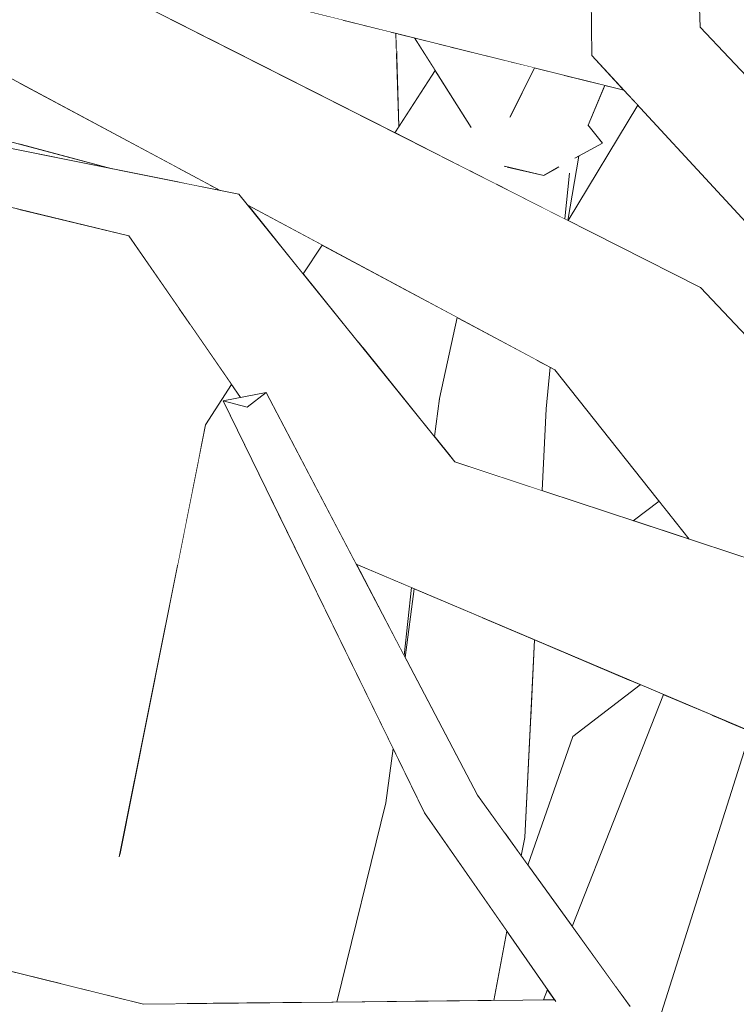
# Model space of a CAD drawing. Extents: x -289599 to -184549, y 66678 to 295474.
# Tile 8 of 256: x -282620 to -282553, y 71565 to 71657. Entities that reach past the tile are written whole.
import ezdxf

# ---------------------------------------------------------------- set-up
doc = ezdxf.new("R2010")
doc.units = 0
doc.header["$MEASUREMENT"] = 0
doc.linetypes.add('Wipeout_Contour', pattern=[1000, 0, -1000])
doc.layers.add('arch drzewa', color=8, linetype='Continuous')
doc.layers.add('arch drzewa_Nr_Pióra__4', color=8, linetype='Continuous', lineweight=9)

msp = doc.modelspace()

# ---------------------------------------------------------------- wipeouts: each hides what was drawn before it
at = {"color": 254, "linetype": 'Wipeout_Contour', "lineweight": 0, "ltscale": 1355344.034279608}
msp.add_wipeout([(-282584.915, 71655.533), (-282585.355, 71655.643), (-282584.737, 71646.639), (-282584.617, 71646.826)], dxfattribs=at).dxf.layer = 'arch drzewa'
at = {"color": 254, "linetype": 'Wipeout_Contour', "lineweight": 0, "ltscale": 2032903.249984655}
msp.add_wipeout([(-282567.233, 71646.547), (-282567.164, 71646.662), (-282566.987, 71646.963), (-282566.959, 71646.928), (-282565.397, 71650.667), (-282565.914, 71650.796)], dxfattribs=at).dxf.layer = 'arch drzewa'
at = {"color": 254, "linetype": 'Wipeout_Contour', "lineweight": 0, "ltscale": 1694088.210099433}
msp.add_wipeout([(-282569.113, 71638.185), (-282568.856, 71638.055), (-282567.814, 71644.052), (-282568.167, 71643.859), (-282568.691, 71642.451)], dxfattribs=at).dxf.layer = 'arch drzewa'
at = {"color": 254, "linetype": 'Wipeout_Contour', "lineweight": 0, "ltscale": 1016551.848111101}
msp.add_wipeout([(-282603.593, 71641.31), (-282601.301, 71640.851), (-282602.21, 71641.338)], dxfattribs=at).dxf.layer = 'arch drzewa'
at = {"color": 254, "linetype": 'Wipeout_Contour', "lineweight": 0, "ltscale": 1016525.875626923}
msp.add_wipeout([(-282598.705, 71639.459), (-282593.538, 71633.055), (-282591.79, 71635.753)], dxfattribs=at).dxf.layer = 'arch drzewa'
at = {"color": 254, "linetype": 'Wipeout_Contour', "lineweight": 0, "ltscale": 1355384.186646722}
msp.add_wipeout([(-282604.116, 71628.352), (-282603.195, 71616.321), (-282602.667, 71618.962), (-282600.228, 71622.727)], dxfattribs=at).dxf.layer = 'arch drzewa'
at = {"color": 254, "linetype": 'Wipeout_Contour', "lineweight": 0, "ltscale": 1694098.381662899}
msp.add_wipeout([(-282570.871, 71620.446), (-282580.821, 71621.427), (-282579.767, 71615.987), (-282579.382, 71615.51), (-282571.252, 71612.822)], dxfattribs=at).dxf.layer = 'arch drzewa'
at = {"color": 254, "linetype": 'Wipeout_Contour', "lineweight": 0, "ltscale": 1016406.757116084}
msp.add_wipeout([(-282562.735, 71610.006), (-282557.506, 71608.277), (-282560.323, 71611.832)], dxfattribs=at).dxf.layer = 'arch drzewa'
at = {"color": 254, "linetype": 'Wipeout_Contour', "lineweight": 0, "ltscale": 1355164.549768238}
msp.add_wipeout([(-282554.114, 71591.315), (-282560.903, 71561.683), (-282560.873, 71561.641), (-282551.792, 71590.329)], dxfattribs=at).dxf.layer = 'arch drzewa'
at = {"color": 254, "linetype": 'Wipeout_Contour', "lineweight": 0, "ltscale": 2032886.10252293}
msp.add_wipeout([(-282585.827, 71583.654), (-282585.726, 71565.115), (-282575.756, 71565.216), (-282574.53, 71571.678), (-282582.213, 71582.72), (-282582.23, 71582.756)], dxfattribs=at).dxf.layer = 'arch drzewa'
at = {"color": 254, "linetype": 'Wipeout_Contour', "lineweight": 0, "ltscale": 1016405.933687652}
msp.add_wipeout([(-282571.12, 71565.264), (-282570.075, 71565.274), (-282570.74, 71566.23)], dxfattribs=at).dxf.layer = 'arch drzewa'

# ---------------------------------------------------------------- next in the draw order: wipeouts: each hides what was drawn before it
at = {"color": 254, "linetype": 'Wipeout_Contour', "lineweight": 0, "ltscale": 1694184.778098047}
msp.add_wipeout([(-282585.355, 71655.643), (-282587.914, 71656.281), (-282587.525, 71647.518), (-282584.998, 71646.237), (-282584.737, 71646.639)], dxfattribs=at).dxf.layer = 'arch drzewa'
at = {"color": 254, "linetype": 'Wipeout_Contour', "lineweight": 0, "ltscale": 1355408.541205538}
msp.add_wipeout([(-282605.138, 71642.907), (-282605.113, 71641.614), (-282603.593, 71641.31), (-282602.21, 71641.338)], dxfattribs=at).dxf.layer = 'arch drzewa'
at = {"color": 254, "linetype": 'Wipeout_Contour', "lineweight": 0, "ltscale": 2371747.770347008}
msp.add_wipeout([(-282575.101, 71642.061), (-282574.918, 71641.127), (-282569.113, 71638.185), (-282568.691, 71642.451), (-282569.932, 71642.894), (-282571.097, 71642.257), (-282574.504, 71643.036)], dxfattribs=at).dxf.layer = 'arch drzewa'
at = {"color": 254, "linetype": 'Wipeout_Contour', "lineweight": 0, "ltscale": 1355390.309535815}
msp.add_wipeout([(-282605.172, 71629.879), (-282605.31, 71605.729), (-282603.195, 71616.321), (-282604.116, 71628.352)], dxfattribs=at).dxf.layer = 'arch drzewa'
at = {"color": 254, "linetype": 'Wipeout_Contour', "lineweight": 0, "ltscale": 1016447.997961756}
msp.add_wipeout([(-282571.766, 71625.02), (-282570.871, 71620.446), (-282570.486, 71624.334)], dxfattribs=at).dxf.layer = 'arch drzewa'
at = {"color": 254, "linetype": 'Wipeout_Contour', "lineweight": 0, "ltscale": 1016472.075543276}
msp.add_wipeout([(-282581.292, 71617.877), (-282579.767, 71615.987), (-282580.821, 71621.427)], dxfattribs=at).dxf.layer = 'arch drzewa'
at = {"color": 254, "linetype": 'Wipeout_Contour', "lineweight": 0, "ltscale": 2371554.199905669}
msp.add_wipeout([(-282564.036, 71566.023), (-282563.039, 71564.642), (-282562.706, 71564.582), (-282562.749, 71564.241), (-282560.903, 71561.683), (-282554.114, 71591.315), (-282555.397, 71591.859)], dxfattribs=at).dxf.layer = 'arch drzewa'
at = {"color": 254, "linetype": 'Wipeout_Contour', "lineweight": 0, "ltscale": 1016459.151410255}
msp.add_wipeout([(-282590.403, 71565.067), (-282585.726, 71565.115), (-282585.827, 71583.654)], dxfattribs=at).dxf.layer = 'arch drzewa'
at = {"color": 254, "linetype": 'Wipeout_Contour', "lineweight": 0, "ltscale": 1016425.315546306}
msp.add_wipeout([(-282572.872, 71580.419), (-282574.769, 71580.892), (-282573.196, 71578.713)], dxfattribs=at).dxf.layer = 'arch drzewa'

# ---------------------------------------------------------------- next in the draw order: wipeouts: each hides what was drawn before it
at = {"color": 254, "linetype": 'Wipeout_Contour', "lineweight": 0, "ltscale": 1355358.55949025}
msp.add_wipeout([(-282587.914, 71656.281), (-282589.827, 71656.758), (-282588.329, 71647.926), (-282587.525, 71647.518)], dxfattribs=at).dxf.layer = 'arch drzewa'
at = {"color": 254, "linetype": 'Wipeout_Contour', "lineweight": 0, "ltscale": 2032906.190040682}
msp.add_wipeout([(-282568.691, 71642.451), (-282568.167, 71643.859), (-282568.19, 71643.846), (-282567.233, 71646.547), (-282565.914, 71650.796), (-282565.954, 71650.806)], dxfattribs=at).dxf.layer = 'arch drzewa'
at = {"color": 254, "linetype": 'Wipeout_Contour', "lineweight": 0, "ltscale": 1355414.805633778}
msp.add_wipeout([(-282605.138, 71642.907), (-282605.296, 71642.992), (-282605.144, 71641.621), (-282605.113, 71641.614)], dxfattribs=at).dxf.layer = 'arch drzewa'
at = {"color": 254, "linetype": 'Wipeout_Contour', "lineweight": 0, "ltscale": 1016472.806207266}
msp.add_wipeout([(-282575.555, 71641.451), (-282574.918, 71641.127), (-282575.101, 71642.061)], dxfattribs=at).dxf.layer = 'arch drzewa'
at = {"color": 254, "linetype": 'Wipeout_Contour', "lineweight": 0, "ltscale": 2371950.474701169}
msp.add_wipeout([(-282609.816, 71636.598), (-282620.002, 71639.083), (-282616.166, 71566.773), (-282609.048, 71565.026), (-282610.651, 71578.993), (-282605.31, 71605.729), (-282605.172, 71629.879)], dxfattribs=at).dxf.layer = 'arch drzewa'
at = {"color": 254, "linetype": 'Wipeout_Contour', "lineweight": 0, "ltscale": 1355282.227803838}
msp.add_wipeout([(-282580.821, 71621.427), (-282570.871, 71620.446), (-282571.766, 71625.02), (-282579.164, 71628.986)], dxfattribs=at).dxf.layer = 'arch drzewa'
at = {"color": 254, "linetype": 'Wipeout_Contour', "lineweight": 0, "ltscale": 1016435.537264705}
msp.add_wipeout([(-282576.856, 71600.97), (-282572.872, 71580.419), (-282571.949, 71598.887)], dxfattribs=at).dxf.layer = 'arch drzewa'
at = {"color": 254, "linetype": 'Wipeout_Contour', "lineweight": 0, "ltscale": 1355181.362902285}
msp.add_wipeout([(-282558.227, 71593.061), (-282564.354, 71566.464), (-282564.036, 71566.023), (-282555.397, 71591.859)], dxfattribs=at).dxf.layer = 'arch drzewa'
at = {"color": 254, "linetype": 'Wipeout_Contour', "lineweight": 0, "ltscale": 1016459.551672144}
msp.add_wipeout([(-282585.827, 71583.654), (-282582.23, 71582.756), (-282585.154, 71588.732)], dxfattribs=at).dxf.layer = 'arch drzewa'

# ---------------------------------------------------------------- next in the draw order: wipeouts: each hides what was drawn before it
at = {"color": 254, "linetype": 'Wipeout_Contour', "lineweight": 0, "ltscale": 1355388.035752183}
msp.add_wipeout([(-282602.405, 71655.062), (-282588.329, 71647.926), (-282589.827, 71656.758), (-282601.152, 71659.582)], dxfattribs=at).dxf.layer = 'arch drzewa'
at = {"color": 254, "linetype": 'Wipeout_Contour', "lineweight": 0, "ltscale": 1694305.510992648}
msp.add_wipeout([(-282620.02, 71650.884), (-282620.117, 71645.196), (-282611.395, 71642.873), (-282605.144, 71641.621), (-282605.296, 71642.992)], dxfattribs=at).dxf.layer = 'arch drzewa'
at = {"color": 254, "linetype": 'Wipeout_Contour', "lineweight": 0, "ltscale": 1016455.998375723}
msp.add_wipeout([(-282565.954, 71650.806), (-282569.203, 71651.616), (-282568.691, 71642.451)], dxfattribs=at).dxf.layer = 'arch drzewa'
at = {"color": 254, "linetype": 'Wipeout_Contour', "lineweight": 0, "ltscale": 1355433.733405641}
msp.add_wipeout([(-282620.25, 71639.143), (-282622.157, 71568.244), (-282616.166, 71566.773), (-282620.002, 71639.083)], dxfattribs=at).dxf.layer = 'arch drzewa'
at = {"color": 254, "linetype": 'Wipeout_Contour', "lineweight": 0, "ltscale": 1694139.386443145}
msp.add_wipeout([(-282584.57, 71631.883), (-282588.004, 71626.197), (-282581.292, 71617.877), (-282580.821, 71621.427), (-282579.164, 71628.986)], dxfattribs=at).dxf.layer = 'arch drzewa'
at = {"color": 254, "linetype": 'Wipeout_Contour', "lineweight": 0, "ltscale": 2032962.782685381}
msp.add_wipeout([(-282596.483, 71611.894), (-282596.672, 71611.841), (-282592.321, 71565.047), (-282590.403, 71565.067), (-282585.827, 71583.654), (-282585.154, 71588.732)], dxfattribs=at).dxf.layer = 'arch drzewa'
at = {"color": 254, "linetype": 'Wipeout_Contour', "lineweight": 0, "ltscale": 2032892.281141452}
msp.add_wipeout([(-282583.176, 71603.654), (-282584.027, 71597.233), (-282577.292, 71584.388), (-282574.769, 71580.892), (-282572.872, 71580.419), (-282576.856, 71600.97)], dxfattribs=at).dxf.layer = 'arch drzewa'
at = {"color": 254, "linetype": 'Wipeout_Contour', "lineweight": 0, "ltscale": 1355192.450736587}
msp.add_wipeout([(-282568.43, 71572.111), (-282564.354, 71566.464), (-282558.227, 71593.061), (-282559.92, 71593.78)], dxfattribs=at).dxf.layer = 'arch drzewa'
at = {"color": 254, "linetype": 'Wipeout_Contour', "lineweight": 0, "ltscale": 2371880.288491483}
msp.add_wipeout([(-282623.628, 71513.503), (-282618.59, 71513.503), (-282621.422, 71519.602), (-282614.596, 71513.503), (-282613.34, 71513.503), (-282616.004, 71563.721), (-282622.234, 71565.347)], dxfattribs=at).dxf.layer = 'arch drzewa'

# ---------------------------------------------------------------- next in the draw order: wipeouts: each hides what was drawn before it
at = {"color": 254, "linetype": 'Wipeout_Contour', "lineweight": 0, "ltscale": 1355424.465061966}
msp.add_wipeout([(-282606.722, 71660.971), (-282605.881, 71656.824), (-282602.405, 71655.062), (-282601.152, 71659.582)], dxfattribs=at).dxf.layer = 'arch drzewa'
at = {"color": 254, "linetype": 'Wipeout_Contour', "lineweight": 0, "ltscale": 2371750.546238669}
msp.add_wipeout([(-282571.941, 71652.298), (-282574.23, 71647.775), (-282574.129, 71647.028), (-282569.712, 71643.015), (-282569.932, 71642.894), (-282568.691, 71642.451), (-282569.203, 71651.616)], dxfattribs=at).dxf.layer = 'arch drzewa'
at = {"color": 254, "linetype": 'Wipeout_Contour', "lineweight": 0, "ltscale": 1016450.550455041}
msp.add_wipeout([(-282565.598, 71645.263), (-282566.987, 71646.963), (-282567.164, 71646.662)], dxfattribs=at).dxf.layer = 'arch drzewa'
at = {"color": 254, "linetype": 'Wipeout_Contour', "lineweight": 0, "ltscale": 1355329.645308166}
msp.add_wipeout([(-282588.437, 71626.733), (-282588.004, 71626.197), (-282584.57, 71631.883), (-282585.356, 71632.305)], dxfattribs=at).dxf.layer = 'arch drzewa'
at = {"color": 254, "linetype": 'Wipeout_Contour', "lineweight": 0, "ltscale": 1016493.489469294}
msp.add_wipeout([(-282596.672, 71611.841), (-282601.983, 71564.949), (-282592.321, 71565.047)], dxfattribs=at).dxf.layer = 'arch drzewa'
at = {"color": 254, "linetype": 'Wipeout_Contour', "lineweight": 0, "ltscale": 1016475.373162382}
msp.add_wipeout([(-282583.442, 71603.767), (-282588.602, 71605.958), (-282584.131, 71597.431)], dxfattribs=at).dxf.layer = 'arch drzewa'
at = {"color": 254, "linetype": 'Wipeout_Contour', "lineweight": 0, "ltscale": 1694036.181117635}
msp.add_wipeout([(-282573.196, 71578.713), (-282572.568, 71577.844), (-282568.387, 71589.846), (-282572.312, 71591.612), (-282572.872, 71580.419)], dxfattribs=at).dxf.layer = 'arch drzewa'

# ---------------------------------------------------------------- next in the draw order: wipeouts: each hides what was drawn before it
at = {"color": 254, "linetype": 'Wipeout_Contour', "lineweight": 0, "ltscale": 1694136.472201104}
msp.add_wipeout([(-282574.142, 71652.847), (-282579.835, 71654.267), (-282575.382, 71648.146), (-282574.2, 71652.479), (-282574.253, 71652.383)], dxfattribs=at).dxf.layer = 'arch drzewa'
at = {"color": 254, "linetype": 'Wipeout_Contour', "lineweight": 0, "ltscale": 1355288.643841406}
msp.add_wipeout([(-282574.129, 71647.028), (-282574.461, 71646.881), (-282571.097, 71642.257), (-282569.712, 71643.015)], dxfattribs=at).dxf.layer = 'arch drzewa'
at = {"color": 254, "linetype": 'Wipeout_Contour', "lineweight": 0, "ltscale": 1355268.813922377}
msp.add_wipeout([(-282568.19, 71643.846), (-282565.598, 71645.263), (-282567.164, 71646.662), (-282567.233, 71646.547)], dxfattribs=at).dxf.layer = 'arch drzewa'
at = {"color": 254, "linetype": 'Wipeout_Contour', "lineweight": 0, "ltscale": 1355344.551108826}
msp.add_wipeout([(-282591.79, 71635.753), (-282593.538, 71633.055), (-282588.437, 71626.733), (-282585.356, 71632.305)], dxfattribs=at).dxf.layer = 'arch drzewa'
at = {"color": 254, "linetype": 'Wipeout_Contour', "lineweight": 0, "ltscale": 1355350.436165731}
msp.add_wipeout([(-282604.389, 71564.924), (-282601.983, 71564.949), (-282596.672, 71611.841), (-282602.667, 71618.962)], dxfattribs=at).dxf.layer = 'arch drzewa'
at = {"color": 254, "linetype": 'Wipeout_Contour', "lineweight": 0, "ltscale": 1016408.076212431}
msp.add_wipeout([(-282563.082, 71595.122), (-282568.387, 71589.846), (-282562.08, 71594.697)], dxfattribs=at).dxf.layer = 'arch drzewa'
at = {"color": 254, "linetype": 'Wipeout_Contour', "lineweight": 0, "ltscale": 1694012.431394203}
msp.add_wipeout([(-282578.096, 71581.538), (-282565.094, 71564.588), (-282564.009, 71564.818), (-282563.039, 71564.642), (-282577.292, 71584.388)], dxfattribs=at).dxf.layer = 'arch drzewa'

# ---------------------------------------------------------------- next in the draw order: wipeouts: each hides what was drawn before it
at = {"color": 254, "linetype": 'Wipeout_Contour', "lineweight": 0, "ltscale": 1355316.841520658}
msp.add_wipeout([(-282579.835, 71654.267), (-282580.91, 71654.535), (-282575.753, 71648.082), (-282575.382, 71648.146)], dxfattribs=at).dxf.layer = 'arch drzewa'
at = {"color": 254, "linetype": 'Wipeout_Contour', "lineweight": 0, "ltscale": 3049346.872174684}
msp.add_wipeout([(-282567.814, 71644.052), (-282568.856, 71638.055), (-282568.801, 71638.026), (-282562.307, 71648.8), (-282563.622, 71650.224), (-282565.345, 71650.654), (-282565.775, 71649.762), (-282566.959, 71646.928), (-282565.598, 71645.263)], dxfattribs=at).dxf.layer = 'arch drzewa'
at = {"color": 254, "linetype": 'Wipeout_Contour', "lineweight": 0, "ltscale": 1016469.321325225}
msp.add_wipeout([(-282574.461, 71646.881), (-282574.381, 71646.366), (-282571.097, 71642.257)], dxfattribs=at).dxf.layer = 'arch drzewa'
at = {"color": 254, "linetype": 'Wipeout_Contour', "lineweight": 0, "ltscale": 1694201.8824154}
msp.add_wipeout([(-282610.651, 71578.993), (-282609.048, 71565.026), (-282608.466, 71564.883), (-282604.389, 71564.924), (-282602.667, 71618.962)], dxfattribs=at).dxf.layer = 'arch drzewa'
at = {"color": 254, "linetype": 'Wipeout_Contour', "lineweight": 0, "ltscale": 1016514.31798347}
msp.add_wipeout([(-282596.672, 71611.841), (-282596.483, 71611.894), (-282596.553, 71612.038)], dxfattribs=at).dxf.layer = 'arch drzewa'
at = {"color": 254, "linetype": 'Wipeout_Contour', "lineweight": 0, "ltscale": 1355227.4031203}
msp.add_wipeout([(-282572.312, 71591.612), (-282568.387, 71589.846), (-282563.082, 71595.122), (-282571.949, 71598.887)], dxfattribs=at).dxf.layer = 'arch drzewa'
at = {"color": 254, "linetype": 'Wipeout_Contour', "lineweight": 0, "ltscale": 1693997.081872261}
msp.add_wipeout([(-282578.096, 71581.538), (-282563.261, 71561.156), (-282565.108, 71564.4), (-282565.206, 71564.542), (-282565.094, 71564.588)], dxfattribs=at).dxf.layer = 'arch drzewa'

# ---------------------------------------------------------------- next in the draw order: wipeouts: each hides what was drawn before it
at = {"color": 254, "linetype": 'Wipeout_Contour', "lineweight": 0, "ltscale": 1694149.95037292}
msp.add_wipeout([(-282580.91, 71654.535), (-282583.16, 71655.096), (-282577.892, 71646.788), (-282577.205, 71647.045), (-282575.753, 71648.082)], dxfattribs=at).dxf.layer = 'arch drzewa'
at = {"color": 254, "linetype": 'Wipeout_Contour', "lineweight": 0, "ltscale": 1016451.037659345}
msp.add_wipeout([(-282565.397, 71650.667), (-282565.775, 71649.762), (-282565.345, 71650.654)], dxfattribs=at).dxf.layer = 'arch drzewa'
at = {"color": 254, "linetype": 'Wipeout_Contour', "lineweight": 0, "ltscale": 1016468.622114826}
msp.add_wipeout([(-282574.742, 71643.09), (-282571.097, 71642.257), (-282574.381, 71646.366)], dxfattribs=at).dxf.layer = 'arch drzewa'
at = {"color": 254, "linetype": 'Wipeout_Contour', "lineweight": 0, "ltscale": 1016514.909235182}
msp.add_wipeout([(-282596.672, 71611.841), (-282596.553, 71612.038), (-282596.558, 71612.048)], dxfattribs=at).dxf.layer = 'arch drzewa'
at = {"color": 254, "linetype": 'Wipeout_Contour', "lineweight": 0, "ltscale": 2032819.487677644}
msp.add_wipeout([(-282582.213, 71582.72), (-282568.393, 71564.9), (-282566.382, 71564.523), (-282566.221, 71564.316), (-282563.261, 71561.156), (-282578.096, 71581.538)], dxfattribs=at).dxf.layer = 'arch drzewa'

# ---------------------------------------------------------------- next in the draw order: wipeouts: each hides what was drawn before it
at = {"color": 254, "linetype": 'Wipeout_Contour', "lineweight": 0, "ltscale": 1355173.542330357}
msp.add_wipeout([(-282556.484, 71656.108), (-282566.608, 71653.459), (-282527.123, 71622.042), (-282526.122, 71623.743)], dxfattribs=at).dxf.layer = 'arch drzewa'
at = {"color": 254, "linetype": 'Wipeout_Contour', "lineweight": 0, "ltscale": 3727070.601974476}
msp.add_wipeout([(-282572.204, 71652.364), (-282578.035, 71642.707), (-282575.555, 71641.451), (-282575.101, 71642.061), (-282574.504, 71643.036), (-282574.742, 71643.09), (-282574.381, 71646.366), (-282574.461, 71646.881), (-282574.129, 71647.028), (-282574.23, 71647.775), (-282571.941, 71652.298)], dxfattribs=at).dxf.layer = 'arch drzewa'
at = {"color": 254, "linetype": 'Wipeout_Contour', "lineweight": 0, "ltscale": 2033053.998759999}
msp.add_wipeout([(-282602.667, 71618.962), (-282596.672, 71611.841), (-282596.558, 71612.048), (-282601.028, 71621.187), (-282599.388, 71621.51), (-282600.228, 71622.727)], dxfattribs=at).dxf.layer = 'arch drzewa'
at = {"color": 254, "linetype": 'Wipeout_Contour', "lineweight": 0, "ltscale": 1016418.574527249}
msp.add_wipeout([(-282568.393, 71564.9), (-282582.213, 71582.72), (-282569.972, 71565.127)], dxfattribs=at).dxf.layer = 'arch drzewa'

# ---------------------------------------------------------------- next in the draw order: linework, layer by layer
at = {"layer": 'arch drzewa_Nr_Pióra__4', "linetype": 'Continuous'}
msp.add_line((-282573.196, 71578.713), (-282572.872, 71580.419), dxfattribs=at)

# ---------------------------------------------------------------- next in the draw order: wipeouts: each hides what was drawn before it
at = {"color": 254, "linetype": 'Wipeout_Contour', "lineweight": 0, "ltscale": 1016470.698060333}
msp.add_wipeout([(-282556.484, 71656.108), (-282558.479, 71719.01), (-282567.504, 71718.804)], dxfattribs=at).dxf.layer = 'arch drzewa'
at = {"color": 254, "linetype": 'Wipeout_Contour', "lineweight": 0, "ltscale": 2710610.926425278}
msp.add_wipeout([(-282577.205, 71647.045), (-282579.26, 71643.329), (-282578.035, 71642.707), (-282572.204, 71652.364), (-282574.014, 71652.815), (-282574.2, 71652.479), (-282575.382, 71648.146), (-282575.753, 71648.082)], dxfattribs=at).dxf.layer = 'arch drzewa'
at = {"color": 254, "linetype": 'Wipeout_Contour', "lineweight": 0, "ltscale": 2032681.976803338}
msp.add_wipeout([(-282566.608, 71653.459), (-282530.327, 71614.158), (-282522.89, 71614.012), (-282529.585, 71615.819), (-282529.767, 71617.545), (-282527.123, 71622.042)], dxfattribs=at).dxf.layer = 'arch drzewa'
at = {"color": 254, "linetype": 'Wipeout_Contour', "lineweight": 0, "ltscale": 1016495.716902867}
msp.add_wipeout([(-282577.292, 71584.388), (-282597.004, 71621.981), (-282598.773, 71620.607)], dxfattribs=at).dxf.layer = 'arch drzewa'
at = {"color": 254, "linetype": 'Wipeout_Contour', "lineweight": 0, "ltscale": 1355277.499576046}
msp.add_wipeout([(-282608.466, 71564.883), (-282605.769, 71563.901), (-282570.016, 71565.19), (-282570.075, 71565.274)], dxfattribs=at).dxf.layer = 'arch drzewa'

# ---------------------------------------------------------------- next in the draw order: wipeouts: each hides what was drawn before it
at = {"color": 254, "linetype": 'Wipeout_Contour', "lineweight": 0, "ltscale": 1016462.344016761}
msp.add_wipeout([(-282556.484, 71656.108), (-282567.504, 71718.804), (-282566.608, 71653.459)], dxfattribs=at).dxf.layer = 'arch drzewa'
at = {"color": 254, "linetype": 'Wipeout_Contour', "lineweight": 0, "ltscale": 1016477.426129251}
msp.add_wipeout([(-282574.142, 71652.847), (-282574.253, 71652.383), (-282574.014, 71652.815)], dxfattribs=at).dxf.layer = 'arch drzewa'
at = {"color": 254, "linetype": 'Wipeout_Contour', "lineweight": 0, "ltscale": 1694152.013297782}
msp.add_wipeout([(-282584.998, 71646.237), (-282579.26, 71643.329), (-282577.205, 71647.045), (-282577.892, 71646.788), (-282581.23, 71652.053)], dxfattribs=at).dxf.layer = 'arch drzewa'
at = {"color": 254, "linetype": 'Wipeout_Contour', "lineweight": 0, "ltscale": 1355149.446950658}
msp.add_wipeout([(-282570.043, 71624.097), (-282526.459, 71598.012), (-282523.687, 71597.095), (-282556.467, 71631.774)], dxfattribs=at).dxf.layer = 'arch drzewa'
at = {"color": 254, "linetype": 'Wipeout_Contour', "lineweight": 0, "ltscale": 1016468.539599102}
msp.add_wipeout([(-282598.773, 71620.607), (-282578.096, 71581.538), (-282577.292, 71584.388)], dxfattribs=at).dxf.layer = 'arch drzewa'
at = {"color": 254, "linetype": 'Wipeout_Contour', "lineweight": 0, "ltscale": 1016583.154939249}
msp.add_wipeout([(-282608.466, 71564.883), (-282641.81, 71573.07), (-282640.827, 71572.179)], dxfattribs=at).dxf.layer = 'arch drzewa'
at = {"color": 254, "linetype": 'Wipeout_Contour', "lineweight": 0, "ltscale": 1694037.245089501}
msp.add_wipeout([(-282605.769, 71563.901), (-282566.382, 71564.523), (-282568.393, 71564.9), (-282569.972, 71565.127), (-282570.016, 71565.19)], dxfattribs=at).dxf.layer = 'arch drzewa'

# ---------------------------------------------------------------- next in the draw order: linework, layer by layer
at = {"layer": 'arch drzewa_Nr_Pióra__4', "linetype": 'Continuous'}
for p, q in [((-282575.756, 71565.216), (-282574.53, 71571.678)), ((-282571.12, 71565.264), (-282570.74, 71566.23))]:
    msp.add_line(p, q, dxfattribs=at)

# ---------------------------------------------------------------- next in the draw order: wipeouts: each hides what was drawn before it
at = {"color": 254, "linetype": 'Wipeout_Contour', "lineweight": 0, "ltscale": 1694174.558032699}
msp.add_wipeout([(-282584.657, 71655.469), (-282584.837, 71653.274), (-282584.617, 71646.826), (-282581.23, 71652.053), (-282583.16, 71655.096)], dxfattribs=at).dxf.layer = 'arch drzewa'
at = {"color": 254, "linetype": 'Wipeout_Contour', "lineweight": 0, "ltscale": 1016380.807808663}
msp.add_wipeout([(-282526.459, 71598.012), (-282570.043, 71624.097), (-282557.506, 71608.277)], dxfattribs=at).dxf.layer = 'arch drzewa'
at = {"color": 254, "linetype": 'Wipeout_Contour', "lineweight": 0, "ltscale": 1016499.582444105}
msp.add_wipeout([(-282578.096, 71581.538), (-282598.773, 71620.607), (-282601.028, 71621.187)], dxfattribs=at).dxf.layer = 'arch drzewa'
at = {"color": 254, "linetype": 'Wipeout_Contour', "lineweight": 0, "ltscale": 1016546.657556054}
msp.add_wipeout([(-282640.827, 71572.179), (-282605.769, 71563.901), (-282608.466, 71564.883)], dxfattribs=at).dxf.layer = 'arch drzewa'

# ---------------------------------------------------------------- next in the draw order: wipeouts: each hides what was drawn before it
at = {"color": 254, "linetype": 'Wipeout_Contour', "lineweight": 0, "ltscale": 1016509.84489103}
msp.add_wipeout([(-282584.915, 71655.533), (-282584.837, 71653.274), (-282584.657, 71655.469)], dxfattribs=at).dxf.layer = 'arch drzewa'
at = {"color": 254, "linetype": 'Wipeout_Contour', "lineweight": 0, "ltscale": 1016475.114906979}
msp.add_wipeout([(-282601.028, 71621.187), (-282582.213, 71582.72), (-282578.096, 71581.538)], dxfattribs=at).dxf.layer = 'arch drzewa'
at = {"color": 254, "linetype": 'Wipeout_Contour', "lineweight": 0, "ltscale": 1016579.969575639}
msp.add_wipeout([(-282605.769, 71563.901), (-282640.827, 71572.179), (-282642.092, 71570.531)], dxfattribs=at).dxf.layer = 'arch drzewa'

# ---------------------------------------------------------------- next in the draw order: linework, layer by layer
at = {"layer": 'arch drzewa_Nr_Pióra__4', "linetype": 'Continuous'}
msp.add_line((-282569.963, 71565.113), (-282582.213, 71582.72), dxfattribs=at)

# ---------------------------------------------------------------- next in the draw order: wipeouts: each hides what was drawn before it
at = {"color": 254, "linetype": 'Wipeout_Contour', "lineweight": 0, "ltscale": 1355329.802305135}
msp.add_wipeout([(-282618.85, 71665.275), (-282566.587, 71653.436), (-282566.608, 71653.459), (-282566.656, 71656.991)], dxfattribs=at).dxf.layer = 'arch drzewa'
at = {"color": 254, "linetype": 'Wipeout_Contour', "lineweight": 0, "ltscale": 1016527.725428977}
msp.add_wipeout([(-282597.004, 71621.981), (-282601.028, 71621.187), (-282598.773, 71620.607)], dxfattribs=at).dxf.layer = 'arch drzewa'
at = {"color": 254, "linetype": 'Wipeout_Contour', "lineweight": 0, "ltscale": 2371532.242111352}
msp.add_wipeout([(-282579.382, 71615.51), (-282588.628, 71606.006), (-282588.61, 71605.973), (-282523.881, 71596.68), (-282523.596, 71596.999), (-282523.202, 71596.582), (-282521.319, 71596.312)], dxfattribs=at).dxf.layer = 'arch drzewa'
at = {"color": 254, "linetype": 'Wipeout_Contour', "lineweight": 0, "ltscale": 1016544.942100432}
msp.add_wipeout([(-282642.092, 71570.531), (-282606.605, 71561.267), (-282605.769, 71563.901)], dxfattribs=at).dxf.layer = 'arch drzewa'

# ---------------------------------------------------------------- next in the draw order: linework, layer by layer
at = {"layer": 'arch drzewa_Nr_Pióra__4', "linetype": 'Continuous'}
for p, q in [((-282571.252, 71612.822), (-282570.871, 71620.446)), ((-282562.735, 71610.006), (-282560.323, 71611.832)), ((-282608.466, 71564.883), (-282641.81, 71573.07)), ((-282570.075, 71565.274), (-282608.466, 71564.883))]:
    msp.add_line(p, q, dxfattribs=at)

# ---------------------------------------------------------------- next in the draw order: wipeouts: each hides what was drawn before it
at = {"color": 254, "linetype": 'Wipeout_Contour', "lineweight": 0, "ltscale": 1355380.832555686}
msp.add_wipeout([(-282618.85, 71665.275), (-282618.483, 71663.903), (-282566.486, 71653.326), (-282566.587, 71653.436)], dxfattribs=at).dxf.layer = 'arch drzewa'
at = {"color": 254, "linetype": 'Wipeout_Contour', "lineweight": 0, "ltscale": 1693959.520255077}
msp.add_wipeout([(-282523.843, 71596.674), (-282588.61, 71605.973), (-282588.602, 71605.958), (-282535.593, 71583.451), (-282525.976, 71594.052)], dxfattribs=at).dxf.layer = 'arch drzewa'

# ---------------------------------------------------------------- next in the draw order: linework, layer by layer
at = {"layer": 'arch drzewa_Nr_Pióra__4', "linetype": 'Continuous'}
for p, q in [((-282584.131, 71597.431), (-282583.442, 71603.767)), ((-282584.027, 71597.233), (-282583.176, 71603.654)), ((-282572.872, 71580.419), (-282571.949, 71598.887)), ((-282568.387, 71589.846), (-282562.08, 71594.697)), ((-282568.43, 71572.111), (-282559.92, 71593.78)), ((-282560.873, 71561.641), (-282551.792, 71590.329)), ((-282572.568, 71577.844), (-282568.387, 71589.846)), ((-282585.827, 71583.654), (-282585.154, 71588.732)), ((-282590.403, 71565.067), (-282585.827, 71583.654)), ((-282563.039, 71564.642), (-282577.292, 71584.388))]:
    msp.add_line(p, q, dxfattribs=at)

# ---------------------------------------------------------------- next in the draw order: wipeouts: each hides what was drawn before it
at = {"color": 254, "linetype": 'Wipeout_Contour', "lineweight": 0, "ltscale": 1016505.386010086}
msp.add_wipeout([(-282618.483, 71663.903), (-282563.622, 71650.224), (-282566.486, 71653.326)], dxfattribs=at).dxf.layer = 'arch drzewa'

# ---------------------------------------------------------------- next in the draw order: wipeouts: each hides what was drawn before it
at = {"color": 254, "linetype": 'Wipeout_Contour', "lineweight": 0, "ltscale": 3050091.357024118}
msp.add_wipeout([(-282666.915, 71681.245), (-282666.161, 71678.864), (-282665.62, 71678.356), (-282660.502, 71673.862), (-282644.688, 71667.464), (-282643.42, 71667.545), (-282643.259, 71666.886), (-282556.467, 71631.774), (-282662.695, 71685.624)], dxfattribs=at).dxf.layer = 'arch drzewa'

# ---------------------------------------------------------------- next in the draw order: wipeouts: each hides what was drawn before it
at = {"color": 254, "linetype": 'Wipeout_Contour', "lineweight": 0, "ltscale": 2371953.022986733}
msp.add_wipeout([(-282556.467, 71631.774), (-282643.259, 71666.886), (-282642.261, 71662.805), (-282601.301, 71640.851), (-282599.544, 71640.499), (-282598.705, 71639.459), (-282570.043, 71624.097)], dxfattribs=at).dxf.layer = 'arch drzewa'

# ---------------------------------------------------------------- next in the draw order: linework, layer by layer
at = {"layer": 'arch drzewa_Nr_Pióra__4', "linetype": 'Continuous'}
for p, q in [((-282566.608, 71653.459), (-282567.504, 71718.804)), ((-282556.484, 71656.108), (-282558.479, 71719.01)), ((-282563.622, 71650.224), (-282618.483, 71663.903)), ((-282584.617, 71646.826), (-282584.915, 71655.533)), ((-282526.122, 71623.743), (-282556.484, 71656.108)), ((-282577.857, 71646.733), (-282583.16, 71655.096)), ((-282530.327, 71614.158), (-282566.608, 71653.459)), ((-282584.998, 71646.237), (-282581.23, 71652.053)), ((-282574.268, 71647.701), (-282571.941, 71652.298)), ((-282566.959, 71646.928), (-282565.397, 71650.667)), ((-282568.801, 71638.026), (-282562.307, 71648.8)), ((-282565.598, 71645.263), (-282566.991, 71646.968)), ((-282565.598, 71645.263), (-282568.191, 71643.846)), ((-282568.856, 71638.055), (-282567.814, 71644.052)), ((-282571.097, 71642.257), (-282574.786, 71643.1)), ((-282569.67, 71643.038), (-282571.097, 71642.257)), ((-282569.113, 71638.185), (-282568.691, 71642.451)), ((-282522.07, 71595.385), (-282556.467, 71631.774)), ((-282570.871, 71620.446), (-282570.486, 71624.334)), ((-282557.506, 71608.277), (-282570.043, 71624.097))]:
    msp.add_line(p, q, dxfattribs=at)

# ---------------------------------------------------------------- next in the draw order: wipeouts: each hides what was drawn before it
at = {"color": 254, "linetype": 'Wipeout_Contour', "lineweight": 0, "ltscale": 1355492.952026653}
msp.add_wipeout([(-282629.614, 71647.727), (-282628.862, 71646.537), (-282629.226, 71646.443), (-282611.388, 71642.871)], dxfattribs=at).dxf.layer = 'arch drzewa'
at = {"color": 254, "linetype": 'Wipeout_Contour', "lineweight": 0, "ltscale": 1016526.498226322}
msp.add_wipeout([(-282579.382, 71615.51), (-282599.544, 71640.499), (-282609.816, 71636.598)], dxfattribs=at).dxf.layer = 'arch drzewa'

# ---------------------------------------------------------------- next in the draw order: wipeouts: each hides what was drawn before it
at = {"color": 254, "linetype": 'Wipeout_Contour', "lineweight": 0, "ltscale": 1694358.450569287}
msp.add_wipeout([(-282627.775, 71644.816), (-282633.236, 71642.617), (-282599.544, 71640.499), (-282629.239, 71646.446), (-282628.313, 71645.669)], dxfattribs=at).dxf.layer = 'arch drzewa'
at = {"color": 254, "linetype": 'Wipeout_Contour', "lineweight": 0, "ltscale": 1694191.745069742}
msp.add_wipeout([(-282579.382, 71615.51), (-282609.816, 71636.598), (-282599.388, 71621.51), (-282597.004, 71621.981), (-282588.628, 71606.006)], dxfattribs=at).dxf.layer = 'arch drzewa'

# ---------------------------------------------------------------- next in the draw order: linework, layer by layer
at = {"layer": 'arch drzewa_Nr_Pióra__4', "linetype": 'Continuous'}
for p, q in [((-282570.043, 71624.097), (-282598.705, 71639.459)), ((-282593.538, 71633.055), (-282591.79, 71635.753)), ((-282580.821, 71621.427), (-282579.164, 71628.986)), ((-282602.667, 71618.962), (-282600.228, 71622.727)), ((-282601.028, 71621.187), (-282597.004, 71621.981)), ((-282597.004, 71621.981), (-282598.773, 71620.607)), ((-282577.292, 71584.388), (-282597.004, 71621.981)), ((-282581.292, 71617.877), (-282580.821, 71621.427)), ((-282598.773, 71620.607), (-282601.028, 71621.187)), ((-282582.213, 71582.72), (-282601.028, 71621.187)), ((-282610.727, 71578.609), (-282602.667, 71618.962)), ((-282521.319, 71596.312), (-282579.382, 71615.51)), ((-282535.493, 71583.408), (-282588.602, 71605.958))]:
    msp.add_line(p, q, dxfattribs=at)

# ---------------------------------------------------------------- next in the draw order: wipeouts: each hides what was drawn before it
at = {"color": 254, "linetype": 'Wipeout_Contour', "lineweight": 0, "ltscale": 1355466.451903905}
msp.add_wipeout([(-282633.236, 71642.617), (-282633.709, 71642.427), (-282609.816, 71636.598), (-282599.544, 71640.499)], dxfattribs=at).dxf.layer = 'arch drzewa'

# ---------------------------------------------------------------- next in the draw order: linework, layer by layer
at = {"layer": 'arch drzewa_Nr_Pióra__4', "linetype": 'Continuous'}
for p, q in [((-282556.467, 71631.774), (-282662.695, 71685.624)), ((-282601.301, 71640.851), (-282642.261, 71662.805)), ((-282611.395, 71642.873), (-282629.614, 71647.727)), ((-282599.544, 71640.499), (-282629.293, 71646.457)), ((-282609.816, 71636.598), (-282633.709, 71642.427)), ((-282579.382, 71615.51), (-282599.544, 71640.499)), ((-282599.388, 71621.51), (-282609.816, 71636.598))]:
    msp.add_line(p, q, dxfattribs=at)

doc.saveas('drawing.dxf')
